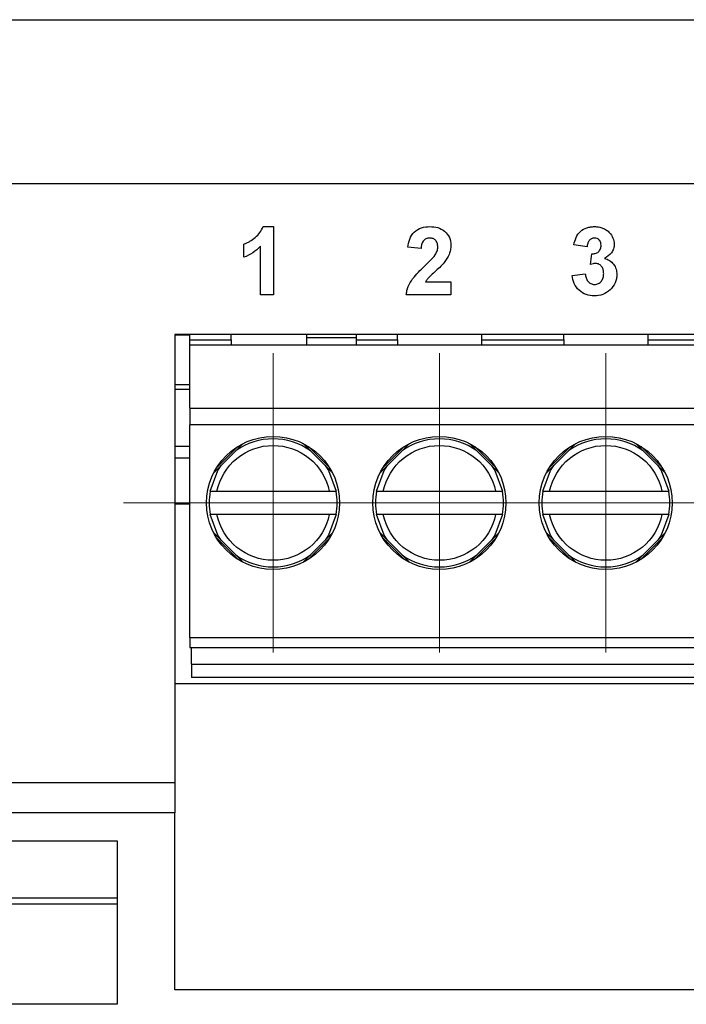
# Model space of a CAD drawing. Header units: millimetres. Extents: x -0.39 to 0.76, y -0.29 to 0.59.
# Tile 31 of 137: x 0.1886 to 0.2087, y 0.0951 to 0.1247. Entities that reach past the tile are written whole.
import ezdxf

# ---------------------------------------------------------------- set-up
doc = ezdxf.new("R2010")
doc.units = ezdxf.units.MM

# ---------------------------------------------------------------- blocks, each defined once
blk = doc.blocks.new('SW_CENTERMARKSYMBOL_5')
at = {"color": 0, "linetype": 'Continuous', "lineweight": 18}
for p, q in [((0, 0.0025), (0, 0.0045)), ((0, 0), (0, 0.0025)), ((-0.0025, 0), (-0.0045, 0)), ((0, 0), (-0.0025, 0)), ((0, 0), (0, -0.0025)), ((0, 0), (0.0025, 0)), ((0.0025, 0), (0.0045, 0)), ((0, -0.0025), (0, -0.0045))]:
    blk.add_line(p, q, dxfattribs=at)
blk = doc.blocks.new('SW_CENTERMARKSYMBOL_6')
at = {"color": 0, "linetype": 'Continuous', "lineweight": 18}
for p, q in [((0, 0.0025), (0, 0.0045)), ((0, 0), (0, 0.0025)), ((-0.0025, 0), (-0.0045, 0)), ((0, 0), (-0.0025, 0)), ((0, 0), (0, -0.0025)), ((0, 0), (0.0025, 0)), ((0.0025, 0), (0.0045, 0)), ((0, -0.0025), (0, -0.0045))]:
    blk.add_line(p, q, dxfattribs=at)
blk = doc.blocks.new('SW_CENTERMARKSYMBOL_7')
at = {"color": 0, "linetype": 'Continuous', "lineweight": 18}
for p, q in [((0, 0.0025), (0, 0.0045)), ((0, 0), (0, 0.0025)), ((-0.0025, 0), (-0.0045, 0)), ((0, 0), (-0.0025, 0)), ((0, 0), (0, -0.0025)), ((0, 0), (0.0025, 0)), ((0.0025, 0), (0.0045, 0)), ((0, -0.0025), (0, -0.0045))]:
    blk.add_line(p, q, dxfattribs=at)
blk = doc.blocks.new('SW_CENTERMARKSYMBOL_8')
at = {"color": 0, "linetype": 'Continuous', "lineweight": 18}
for p, q in [((0, 0.0025), (0, 0.0045)), ((0, 0), (0, 0.0025)), ((-0.0025, 0), (-0.0045, 0)), ((0, 0), (-0.0025, 0)), ((0, 0), (0, -0.0025)), ((0, 0), (0.0025, 0)), ((0.0025, 0), (0.0045, 0)), ((0, -0.0025), (0, -0.0045))]:
    blk.add_line(p, q, dxfattribs=at)

msp = doc.modelspace()

# ---------------------------------------------------------------- linework, layer by layer
at = {"color": 7, "linetype": 'Continuous', "lineweight": 25}
for p, q in [((0.144836, 0.124705), (0.266072, 0.124705)), ((0.175707, 0.119776), (0.218707, 0.119776)), ((0.19594, 0.118484), (0.196257, 0.118484)), ((0.200692, 0.117826), (0.200297, 0.117864)), ((0.20568, 0.117878), (0.205285, 0.117938)), ((0.205232, 0.117013), (0.205627, 0.117062)), ((0.200824, 0.116825), (0.201587, 0.116825)), ((0.196257, 0.11643), (0.195862, 0.11643)), ((0.201587, 0.11643), (0.200244, 0.11643)), ((0.218707, 0.115243), (0.193293, 0.115243)), ((0.193743, 0.11508), (0.193743, 0.115243)), ((0.194979, 0.11508), (0.194979, 0.115243)), ((0.197243, 0.115243), (0.197243, 0.115154)), ((0.197243, 0.115154), (0.198743, 0.115154)), ((0.197243, 0.115154), (0.197243, 0.11493)), ((0.198743, 0.115243), (0.198743, 0.115154)), ((0.198743, 0.115154), (0.198743, 0.11493)), ((0.199979, 0.11508), (0.199979, 0.115243)), ((0.202507, 0.115243), (0.202507, 0.11508)), ((0.204979, 0.11508), (0.204979, 0.115243)), ((0.207507, 0.115243), (0.207507, 0.11508)), ((0.193743, 0.11508), (0.194979, 0.11508)), ((0.193743, 0.11493), (0.193743, 0.11508)), ((0.193743, 0.11493), (0.258743, 0.11493)), ((0.193743, 0.11303), (0.193743, 0.11493)), ((0.194979, 0.11508), (0.194979, 0.11493)), ((0.199979, 0.11508), (0.199979, 0.11493)), ((0.202507, 0.11508), (0.204979, 0.11508)), ((0.202507, 0.11508), (0.202507, 0.11493)), ((0.204979, 0.11508), (0.204979, 0.11493)), ((0.207507, 0.11508), (0.209979, 0.11508)), ((0.207507, 0.11508), (0.207507, 0.11493)), ((0.193293, 0.113743), (0.193743, 0.113743)), ((0.193293, 0.113597), (0.193743, 0.113597)), ((0.193743, 0.11303), (0.258743, 0.11303)), ((0.193743, 0.11303), (0.193743, 0.11253)), ((0.258743, 0.11253), (0.193743, 0.11253)), ((0.193743, 0.10613), (0.193743, 0.11253)), ((0.193293, 0.111889), (0.193743, 0.111889)), ((0.194458, 0.111083), (0.195341, 0.111965)), ((0.197145, 0.111965), (0.198028, 0.111083)), ((0.199458, 0.111083), (0.200341, 0.111965)), ((0.202145, 0.111965), (0.203028, 0.111083)), ((0.204458, 0.111083), (0.205341, 0.111965)), ((0.207145, 0.111965), (0.208028, 0.111083)), ((0.195178, 0.111873), (0.19455, 0.111245)), ((0.197936, 0.111245), (0.197308, 0.111873)), ((0.200178, 0.111873), (0.19955, 0.111245)), ((0.202936, 0.111245), (0.202308, 0.111873)), ((0.205178, 0.111873), (0.20455, 0.111245)), ((0.207936, 0.111245), (0.207308, 0.111873)), ((0.193293, 0.111536), (0.193743, 0.111536)), ((0.194554, 0.11053), (0.197932, 0.11053)), ((0.199554, 0.11053), (0.202932, 0.11053)), ((0.204554, 0.11053), (0.207932, 0.11053)), ((0.193293, 0.110155), (0.193743, 0.110155)), ((0.197932, 0.10983), (0.194554, 0.10983)), ((0.202932, 0.10983), (0.199554, 0.10983)), ((0.207932, 0.10983), (0.204554, 0.10983)), ((0.195341, 0.108395), (0.194458, 0.109278)), ((0.198028, 0.109278), (0.197145, 0.108396)), ((0.200341, 0.108395), (0.199458, 0.109278)), ((0.203028, 0.109278), (0.202145, 0.108396)), ((0.205341, 0.108395), (0.204458, 0.109278)), ((0.208028, 0.109278), (0.207145, 0.108396)), ((0.19455, 0.109116), (0.195178, 0.108487)), ((0.197308, 0.108487), (0.197936, 0.109116)), ((0.19955, 0.109116), (0.200178, 0.108487)), ((0.202308, 0.108487), (0.202936, 0.109116)), ((0.20455, 0.109116), (0.205178, 0.108487)), ((0.207308, 0.108487), (0.207936, 0.109116)), ((0.193743, 0.10613), (0.258743, 0.10613)), ((0.193743, 0.10613), (0.193743, 0.10583)), ((0.193743, 0.10583), (0.258743, 0.10583)), ((0.193793, 0.10533), (0.193793, 0.10583)), ((0.193793, 0.10533), (0.258693, 0.10533)), ((0.193793, 0.10533), (0.193793, 0.10493)), ((0.258693, 0.10493), (0.193793, 0.10493)), ((0.258743, 0.104743), (0.193293, 0.104743)), ((0.173707, 0.101776), (0.193293, 0.101776)), ((0.193293, 0.101776), (0.193293, 0.10086)), ((0.193293, 0.10086), (0.173707, 0.10086)), ((0.193293, 0.095547), (0.193293, 0.10086)), ((0.175256, 0.100022), (0.191556, 0.100022)), ((0.191556, 0.100022), (0.191556, 0.095107)), ((0.175256, 0.098306), (0.191556, 0.098306)), ((0.191556, 0.098122), (0.175256, 0.098122)), ((0.22916, 0.095547), (0.193293, 0.095547)), ((0.191556, 0.095107), (0.175256, 0.095107))]:
    msp.add_line(p, q, dxfattribs=at)
at = {"color": 9, "linetype": 'Continuous', "lineweight": 25}
for p, q in [((0.193293, 0.115231), (0.193743, 0.115231)), ((0.198743, 0.11508), (0.199979, 0.11508))]:
    msp.add_line(p, q, dxfattribs=at)
at = {"color": 7, "linetype": 'Continuous', "lineweight": 25, "flags": 128}
for points in [[(0.19435, 0.11053), (0.194582, 0.111153), (0.194681, 0.111305)], [(0.197805, 0.111305), (0.197904, 0.111153), (0.198136, 0.11053)], [(0.19935, 0.11053), (0.199582, 0.111153), (0.199681, 0.111305)], [(0.202805, 0.111305), (0.202904, 0.111153), (0.203136, 0.11053)], [(0.20435, 0.11053), (0.204582, 0.111153), (0.204681, 0.111305)], [(0.207805, 0.111305), (0.207904, 0.111153), (0.208136, 0.11053)], [(0.194681, 0.109056), (0.194582, 0.109208), (0.19435, 0.10983)], [(0.198136, 0.10983), (0.197904, 0.109208), (0.197805, 0.109056)], [(0.199681, 0.109056), (0.199582, 0.109208), (0.19935, 0.10983)], [(0.203136, 0.10983), (0.202904, 0.109208), (0.202805, 0.109056)], [(0.204681, 0.109056), (0.204582, 0.109208), (0.20435, 0.10983)], [(0.208136, 0.10983), (0.207904, 0.109208), (0.207805, 0.109056)]]:
    msp.add_lwpolyline(points, dxfattribs=at)
at = {"color": 7, "linetype": 'Continuous', "lineweight": 25}
for centre in [(0.196243, 0.11018), (0.201243, 0.11018), (0.206243, 0.11018)]:
    msp.add_circle(centre, 0.002, dxfattribs=at)
for centre, radius, start, end in [((0.196243, 0.11018), 0.001925, 54.244074, 125.755926), ((0.201243, 0.11018), 0.001925, 54.244074, 125.755926), ((0.206243, 0.11018), 0.001925, 54.244074, 125.755926), ((0.196243, 0.11018), 0.0019250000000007, 169.524318, 190.475682), ((0.196243, 0.11018), 0.0019250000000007, 349.524318, 10.475682), ((0.201243, 0.11018), 0.0019250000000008, 169.524318, 190.475682), ((0.201243, 0.11018), 0.0019250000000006, 349.524318, 10.475682), ((0.206243, 0.11018), 0.0019250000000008, 169.524318, 190.475682), ((0.206243, 0.11018), 0.0019250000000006, 349.524318, 10.475682), ((0.196243, 0.11018), 0.001925, 234.244074, 305.755926), ((0.201243, 0.11018), 0.001925, 234.244074, 305.755926), ((0.206243, 0.11018), 0.001925, 234.244074, 305.755926)]:
    msp.add_arc(centre, radius, start, end, dxfattribs=at)
for points, knots in [([(0.1953611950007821, 0.1179574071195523), (0.1953927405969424, 0.1179692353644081), (0.1954242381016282, 0.1179811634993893), (0.1954846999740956, 0.1180102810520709), (0.1955139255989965, 0.1180269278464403), (0.1956001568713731, 0.1180798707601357), (0.1956547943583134, 0.1181191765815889), (0.1957586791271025, 0.1182052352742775), (0.1958058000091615, 0.1182525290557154), (0.1958845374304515, 0.118360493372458), (0.1959161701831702, 0.1184209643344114), (0.1959398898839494, 0.1184842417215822)], [0, 0, 0, 0, 0.125, 0.125, 0.25, 0.25, 0.5, 0.5, 0.75, 0.75, 1, 1, 1, 1]), ([(0.2002965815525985, 0.1178643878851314), (0.2003065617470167, 0.1179481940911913), (0.2003208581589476, 0.118030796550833), (0.2003797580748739, 0.118187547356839), (0.2004243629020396, 0.118262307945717), (0.2005493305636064, 0.1183780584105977), (0.2006259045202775, 0.1184198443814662), (0.2007865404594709, 0.118473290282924), (0.2008713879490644, 0.1184831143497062), (0.2009567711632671, 0.1184842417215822)], [0, 0, 0, 0, 0.25, 0.25, 0.5, 0.5, 0.75, 0.75, 1, 1, 1, 1]), ([(0.2009567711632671, 0.1184842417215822), (0.201035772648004, 0.1184827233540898), (0.2011138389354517, 0.1184754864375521), (0.2012652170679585, 0.1184319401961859), (0.2013364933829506, 0.1183947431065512), (0.2014580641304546, 0.1182915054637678), (0.2015074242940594, 0.1182277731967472), (0.2015729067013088, 0.1180843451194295), (0.2015857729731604, 0.1180047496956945), (0.2015873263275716, 0.1179253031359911)], [0, 0, 0, 0, 0.25, 0.25, 0.5, 0.5, 0.75, 0.75, 1, 1, 1, 1]), ([(0.2052846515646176, 0.1179376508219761), (0.2053006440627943, 0.1180117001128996), (0.2053190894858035, 0.1180849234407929), (0.2053799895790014, 0.1182232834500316), (0.2054226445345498, 0.1182874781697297), (0.2055377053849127, 0.1183884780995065), (0.2056056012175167, 0.1184250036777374), (0.2057133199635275, 0.1184615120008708), (0.2057500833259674, 0.1184705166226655), (0.2058254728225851, 0.1184816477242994), (0.205863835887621, 0.11848309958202), (0.2059020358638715, 0.1184842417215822)], [0, 0, 0, 0, 0.2500000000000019, 0.2500000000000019, 0.5000000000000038, 0.5000000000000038, 0.7500000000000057, 0.7500000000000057, 0.8750000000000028, 0.8750000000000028, 1, 1, 1, 1]), ([(0.2059020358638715, 0.1184842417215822), (0.2059442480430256, 0.1184832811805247), (0.2059863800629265, 0.1184813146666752), (0.2060698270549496, 0.1184671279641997), (0.2061102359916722, 0.1184562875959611), (0.2061880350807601, 0.1184260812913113), (0.2062257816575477, 0.1184061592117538), (0.2062950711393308, 0.1183582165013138), (0.2063259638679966, 0.1183296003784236), (0.2063556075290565, 0.118299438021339)], [0, 0, 0, 0, 0.25, 0.25, 0.5, 0.5, 0.75, 0.75, 1, 1, 1, 1]), ([(0.2009485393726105, 0.1181417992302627), (0.200910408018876, 0.1181400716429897), (0.2008724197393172, 0.1181359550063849), (0.2008024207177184, 0.1181031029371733), (0.2007723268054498, 0.1180773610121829), (0.2007079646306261, 0.1179822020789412), (0.2006968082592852, 0.1179024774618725), (0.2006917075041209, 0.1178256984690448)], [0, 0, 0, 0, 0.25, 0.25, 0.5, 0.5, 1, 1, 1, 1]), ([(0.2011922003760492, 0.1178722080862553), (0.2011909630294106, 0.1179064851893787), (0.2011891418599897, 0.1179406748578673), (0.2011711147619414, 0.118006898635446), (0.2011555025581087, 0.1180386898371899), (0.2011108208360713, 0.1180914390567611), (0.2010819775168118, 0.1181119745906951), (0.2010182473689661, 0.1181371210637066), (0.2009830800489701, 0.1181401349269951), (0.2009485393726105, 0.1181417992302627)], [0, 0, 0, 0, 0.25, 0.25, 0.5, 0.5, 0.75, 0.75, 1, 1, 1, 1]), ([(0.2059053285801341, 0.1181417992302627), (0.20587340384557, 0.1181402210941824), (0.20584182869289, 0.1181346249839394), (0.2057848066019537, 0.1181050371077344), (0.205760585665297, 0.1180830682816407), (0.2057220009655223, 0.1180322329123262), (0.2057079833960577, 0.1180026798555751), (0.2056888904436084, 0.1179418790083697), (0.2056841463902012, 0.1179101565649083), (0.2056797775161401, 0.1178783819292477)], [0, 0, 0, 0, 0.25, 0.25, 0.5, 0.5, 0.75, 0.75, 1, 1, 1, 1]), ([(0.2061012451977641, 0.1179228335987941), (0.2061002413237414, 0.1179503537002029), (0.2060984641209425, 0.1179777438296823), (0.2060829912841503, 0.1180305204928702), (0.2060701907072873, 0.1180556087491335), (0.2060342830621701, 0.1180983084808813), (0.206011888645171, 0.1181155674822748), (0.2059612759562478, 0.1181375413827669), (0.2059331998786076, 0.1181405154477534), (0.2059053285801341, 0.1181417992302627)], [0, 0, 0, 0, 0.25, 0.25, 0.5, 0.5, 0.75, 0.75, 1, 1, 1, 1]), ([(0.2063556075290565, 0.118299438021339), (0.2063978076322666, 0.118252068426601), (0.206435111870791, 0.1181997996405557), (0.2064842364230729, 0.118084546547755), (0.2064948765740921, 0.1180208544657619), (0.2064963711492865, 0.1179574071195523)], [0, 0, 0, 0, 0.5, 0.5, 1, 1, 1, 1]), ([(0.1958616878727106, 0.1178923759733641), (0.1957908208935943, 0.1178204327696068), (0.1957144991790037, 0.1177537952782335), (0.195545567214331, 0.1176427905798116), (0.1954553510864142, 0.117598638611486), (0.1953611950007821, 0.1175622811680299)], [0, 0, 0, 0, 0.5, 0.5, 1, 1, 1, 1]), ([(0.2011139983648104, 0.1176347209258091), (0.2011358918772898, 0.1176710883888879), (0.2011569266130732, 0.1177081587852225), (0.2011848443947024, 0.1177884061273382), (0.2011900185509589, 0.1178300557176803), (0.2011922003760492, 0.1178722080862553)], [0, 0, 0, 0, 0.5, 0.5, 1, 1, 1, 1]), ([(0.2015873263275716, 0.1179253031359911), (0.201586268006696, 0.1178781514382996), (0.201582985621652, 0.1178312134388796), (0.201564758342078, 0.1177384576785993), (0.201550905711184, 0.1176938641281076), (0.2014976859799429, 0.1175645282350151), (0.2014449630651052, 0.1174851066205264), (0.2013881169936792, 0.1174099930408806)], [0, 0, 0, 0, 0.2499999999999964, 0.2499999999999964, 0.4999999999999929, 0.4999999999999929, 1, 1, 1, 1]), ([(0.2058221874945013, 0.1176676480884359), (0.2058580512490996, 0.1176670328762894), (0.2058936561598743, 0.1176687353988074), (0.2059630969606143, 0.1176879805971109), (0.205996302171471, 0.1177041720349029), (0.2060497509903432, 0.1177521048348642), (0.2060703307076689, 0.1177829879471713), (0.2060964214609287, 0.117850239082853), (0.2060995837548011, 0.1178867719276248), (0.2061012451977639, 0.1179228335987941)], [0, 0, 0, 0, 0.25, 0.25, 0.5, 0.5, 0.75, 0.75, 1, 1, 1, 1]), ([(0.2064963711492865, 0.1179574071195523), (0.2064946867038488, 0.1179112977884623), (0.2064899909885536, 0.1178657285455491), (0.2064611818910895, 0.1177780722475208), (0.2064398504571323, 0.1177367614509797), (0.2063579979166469, 0.1176260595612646), (0.2062809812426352, 0.1175718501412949), (0.2062008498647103, 0.1175256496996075)], [0, 0, 0, 0, 0.2499999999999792, 0.2499999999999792, 0.4999999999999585, 0.4999999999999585, 1, 1, 1, 1]), ([(0.2007995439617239, 0.1173029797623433), (0.2008544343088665, 0.1173559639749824), (0.2009093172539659, 0.1174089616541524), (0.2010163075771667, 0.1175177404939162), (0.2010695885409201, 0.1175723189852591), (0.2011139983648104, 0.1176347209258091)], [0, 0, 0, 0, 0.5, 0.5, 1, 1, 1, 1]), ([(0.2062008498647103, 0.1175256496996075), (0.2062547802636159, 0.1175126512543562), (0.2063064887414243, 0.1174941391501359), (0.2064016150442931, 0.1174365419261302), (0.2064420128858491, 0.1173990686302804), (0.206509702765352, 0.1173115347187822), (0.2065354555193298, 0.1172621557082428), (0.2065683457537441, 0.1171557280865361), (0.2065740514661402, 0.1171007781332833), (0.2065753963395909, 0.1170453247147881)], [0, 0, 0, 0, 0.25, 0.25, 0.5, 0.5, 0.75, 0.75, 1, 1, 1, 1]), ([(0.2002438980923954, 0.1164295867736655), (0.2002498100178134, 0.1164734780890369), (0.2002560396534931, 0.1165172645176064), (0.2002772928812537, 0.1166019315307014), (0.2002911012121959, 0.1166432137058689), (0.2003396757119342, 0.1167646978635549), (0.2003848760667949, 0.1168423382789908), (0.2005437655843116, 0.1170552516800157), (0.2006716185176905, 0.117179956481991), (0.2007995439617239, 0.1173029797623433)], [0, 0, 0, 0, 0.1250000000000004, 0.1250000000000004, 0.2500000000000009, 0.2500000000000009, 0.4999999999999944, 0.4999999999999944, 1, 1, 1, 1]), ([(0.2013881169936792, 0.1174099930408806), (0.2013034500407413, 0.1173033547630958), (0.2012005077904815, 0.117213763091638), (0.2010495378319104, 0.1170768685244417), (0.2009997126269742, 0.1170307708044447), (0.2009268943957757, 0.116959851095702), (0.2009035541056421, 0.1169353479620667), (0.2008605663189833, 0.1168829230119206), (0.2008418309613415, 0.1168541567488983), (0.2008238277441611, 0.1168247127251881)], [0, 0, 0, 0, 0.5000000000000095, 0.5000000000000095, 0.7500000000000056, 0.7500000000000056, 0.8750000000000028, 0.8750000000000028, 1, 1, 1, 1]), ([(0.2059419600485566, 0.1173778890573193), (0.2059285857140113, 0.1173775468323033), (0.2059151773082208, 0.1173771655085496), (0.2059018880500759, 0.1173756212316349), (0.2058885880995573, 0.1173740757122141), (0.2058753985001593, 0.1173716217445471), (0.2058622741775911, 0.1173689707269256), (0.2058362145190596, 0.117363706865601), (0.2058105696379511, 0.1173564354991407), (0.2057851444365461, 0.1173486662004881)], [0, 0, 0, 0, 4.0136141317e-05, 4.0136141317e-05, 4.0136141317e-05, 8.02857957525e-05, 8.02857957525e-05, 8.02857957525e-05, 0.0001600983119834, 0.0001600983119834, 0.0001600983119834, 0.0001600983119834]), ([(0.2061802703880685, 0.1170712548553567), (0.2061788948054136, 0.1171072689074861), (0.2061769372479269, 0.1171431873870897), (0.2061600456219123, 0.1172128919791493), (0.2061456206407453, 0.117247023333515), (0.2061041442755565, 0.1173062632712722), (0.2060779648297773, 0.1173321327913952), (0.206015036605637, 0.1173691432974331), (0.2059785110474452, 0.1173754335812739), (0.2059419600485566, 0.1173778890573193)], [0, 0, 0, 0, 0.25, 0.25, 0.5, 0.5, 0.75, 0.75, 1, 1, 1, 1]), ([(0.2058966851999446, 0.1164032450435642), (0.2058133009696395, 0.116404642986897), (0.205731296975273, 0.1164151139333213), (0.2055733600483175, 0.1164713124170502), (0.205501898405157, 0.1165156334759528), (0.2053802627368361, 0.1166290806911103), (0.2053305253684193, 0.1166980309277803), (0.2052607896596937, 0.1168479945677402), (0.2052421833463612, 0.1169303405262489), (0.2052319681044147, 0.1170132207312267)], [0, 0, 0, 0, 0.25, 0.25, 0.5, 0.5, 0.75, 0.75, 1, 1, 1, 1]), ([(0.2056270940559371, 0.1170617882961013), (0.2056324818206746, 0.1170234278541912), (0.2056386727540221, 0.1169853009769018), (0.2056631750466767, 0.1169125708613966), (0.2056801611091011, 0.1168766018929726), (0.2057279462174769, 0.1168154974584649), (0.2057580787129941, 0.1167893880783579), (0.2058099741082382, 0.1167628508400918), (0.2058285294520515, 0.1167558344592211), (0.2058661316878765, 0.1167475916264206), (0.205885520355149, 0.1167466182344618), (0.2059049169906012, 0.1167456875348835)], [0, 0, 0, 0, 0.2499999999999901, 0.2499999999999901, 0.4999999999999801, 0.4999999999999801, 0.7499999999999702, 0.7499999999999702, 0.8749999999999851, 0.8749999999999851, 1, 1, 1, 1]), ([(0.2065753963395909, 0.1170453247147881), (0.2065744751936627, 0.1170016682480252), (0.2065715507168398, 0.116958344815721), (0.2065541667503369, 0.116873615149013), (0.2065415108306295, 0.1168312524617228), (0.2064886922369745, 0.1167125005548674), (0.2064355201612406, 0.1166418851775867), (0.2063087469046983, 0.1165237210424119), (0.2062335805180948, 0.1164763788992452), (0.2060719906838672, 0.1164165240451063), (0.2059839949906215, 0.1164050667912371), (0.2058966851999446, 0.1164032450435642)], [0, 0, 0, 0, 0.1249999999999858, 0.1249999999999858, 0.2499999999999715, 0.2499999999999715, 0.499999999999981, 0.499999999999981, 0.7499999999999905, 0.7499999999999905, 1, 1, 1, 1]), ([(0.2059049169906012, 0.1167456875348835), (0.2059447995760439, 0.1167465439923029), (0.2059845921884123, 0.116754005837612), (0.2060556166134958, 0.116789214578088), (0.2060871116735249, 0.116815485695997), (0.206136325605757, 0.1168778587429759), (0.2061545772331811, 0.1169144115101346), (0.2061759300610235, 0.1169909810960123), (0.2061795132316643, 0.1170312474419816), (0.2061802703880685, 0.1170712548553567)], [0, 0, 0, 0, 0.25, 0.25, 0.5, 0.5, 0.75, 0.75, 1, 1, 1, 1]), ([(0.1945538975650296, 0.1105303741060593), (0.1946343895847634, 0.1109188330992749), (0.1948463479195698, 0.1112677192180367), (0.1954616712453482, 0.111768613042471), (0.1958463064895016, 0.1119053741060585), (0.1966397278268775, 0.1119053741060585), (0.197024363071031, 0.111768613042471), (0.1976396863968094, 0.1112677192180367), (0.1978516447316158, 0.1109188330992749), (0.1979321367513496, 0.1105303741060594)], [0, 0, 0, 0, 0.2499999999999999, 0.2499999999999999, 0.4999999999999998, 0.4999999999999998, 0.7499999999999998, 0.7499999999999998, 1, 1, 1, 1]), ([(0.1995538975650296, 0.1105303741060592), (0.1996343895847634, 0.1109188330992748), (0.1998463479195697, 0.1112677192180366), (0.2004616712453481, 0.1117686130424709), (0.2008463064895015, 0.1119053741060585), (0.2016397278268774, 0.1119053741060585), (0.2020243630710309, 0.111768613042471), (0.2026396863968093, 0.1112677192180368), (0.2028516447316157, 0.110918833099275), (0.2029321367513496, 0.1105303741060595)], [0, 0, 0, 0, 0.25, 0.25, 0.4999999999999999, 0.4999999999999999, 0.75, 0.75, 0.9999999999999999, 0.9999999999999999, 0.9999999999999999, 0.9999999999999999]), ([(0.2045538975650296, 0.1105303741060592), (0.2046343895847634, 0.1109188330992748), (0.2048463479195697, 0.1112677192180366), (0.2054616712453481, 0.1117686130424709), (0.2058463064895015, 0.1119053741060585), (0.2066397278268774, 0.1119053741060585), (0.2070243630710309, 0.111768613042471), (0.2076396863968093, 0.1112677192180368), (0.2078516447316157, 0.110918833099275), (0.2079321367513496, 0.1105303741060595)], [0, 0, 0, 0, 0.25, 0.25, 0.4999999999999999, 0.4999999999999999, 0.75, 0.75, 0.9999999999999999, 0.9999999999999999, 0.9999999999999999, 0.9999999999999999]), ([(0.194350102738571, 0.1105303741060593), (0.194350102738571, 0.1105303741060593), (0.1943726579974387, 0.1105303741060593), (0.1944481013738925, 0.1105303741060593), (0.194500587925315, 0.1105303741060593), (0.1945538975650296, 0.1105303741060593)], [0, 0, 0, 0, 0.5, 0.5, 1, 1, 1, 1]), ([(0.1979321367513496, 0.1105303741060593), (0.1979854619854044, 0.1105303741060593), (0.1980377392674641, 0.1105303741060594), (0.1981133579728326, 0.1105303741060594), (0.1981359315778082, 0.1105303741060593), (0.1981359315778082, 0.1105303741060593)], [0, 0, 0, 0, 0.5, 0.5, 1, 1, 1, 1]), ([(0.199350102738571, 0.1105303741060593), (0.199350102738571, 0.1105303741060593), (0.1993726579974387, 0.1105303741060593), (0.1994481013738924, 0.1105303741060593), (0.1995005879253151, 0.1105303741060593), (0.1995538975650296, 0.1105303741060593)], [0, 0, 0, 0, 0.5, 0.5, 1, 1, 1, 1]), ([(0.2029321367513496, 0.1105303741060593), (0.2029854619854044, 0.1105303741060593), (0.2030377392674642, 0.1105303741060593), (0.2031133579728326, 0.1105303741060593), (0.2031359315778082, 0.1105303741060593), (0.2031359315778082, 0.1105303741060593)], [0, 0, 0, 0, 0.5, 0.5, 1, 1, 1, 1]), ([(0.204350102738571, 0.1105303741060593), (0.204350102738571, 0.1105303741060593), (0.2043726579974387, 0.1105303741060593), (0.2044481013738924, 0.1105303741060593), (0.2045005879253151, 0.1105303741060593), (0.2045538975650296, 0.1105303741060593)], [0, 0, 0, 0, 0.5, 0.5, 1, 1, 1, 1]), ([(0.2079321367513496, 0.1105303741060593), (0.2079854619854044, 0.1105303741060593), (0.2080377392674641, 0.1105303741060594), (0.2081133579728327, 0.1105303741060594), (0.2081359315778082, 0.1105303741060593), (0.2081359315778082, 0.1105303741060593)], [0, 0, 0, 0, 0.5, 0.5, 1, 1, 1, 1]), ([(0.1945538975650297, 0.1098303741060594), (0.1945005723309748, 0.1098303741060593), (0.194448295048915, 0.1098303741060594), (0.1943726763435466, 0.1098303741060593), (0.194350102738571, 0.1098303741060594), (0.194350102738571, 0.1098303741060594)], [0, 0, 0, 0, 0.5, 0.5, 1, 1, 1, 1]), ([(0.1979321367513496, 0.1098303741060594), (0.1978516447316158, 0.1094419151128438), (0.1976396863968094, 0.109093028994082), (0.197024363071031, 0.1085921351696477), (0.1966397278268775, 0.1084553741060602), (0.1958463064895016, 0.1084553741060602), (0.1954616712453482, 0.1085921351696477), (0.1948463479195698, 0.109093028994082), (0.1946343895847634, 0.1094419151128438), (0.1945538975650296, 0.1098303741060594)], [0, 0, 0, 0, 0.25, 0.25, 0.5, 0.5, 0.75, 0.75, 1, 1, 1, 1]), ([(0.1981359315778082, 0.1098303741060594), (0.1981359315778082, 0.1098303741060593), (0.1981133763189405, 0.1098303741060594), (0.1980379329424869, 0.1098303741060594), (0.197985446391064, 0.1098303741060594), (0.1979321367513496, 0.1098303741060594)], [0, 0, 0, 0, 0.5, 0.5, 1, 1, 1, 1]), ([(0.1995538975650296, 0.1098303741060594), (0.1995005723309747, 0.1098303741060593), (0.199448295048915, 0.1098303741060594), (0.1993726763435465, 0.1098303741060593), (0.1993501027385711, 0.1098303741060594), (0.1993501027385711, 0.1098303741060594)], [0, 0, 0, 0, 0.5, 0.5, 1, 1, 1, 1]), ([(0.2029321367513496, 0.1098303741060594), (0.2028516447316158, 0.1094419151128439), (0.2026396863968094, 0.1090930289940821), (0.2020243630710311, 0.1085921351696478), (0.2016397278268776, 0.1084553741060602), (0.2008463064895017, 0.1084553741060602), (0.2004616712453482, 0.1085921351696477), (0.1998463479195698, 0.1090930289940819), (0.1996343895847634, 0.1094419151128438), (0.1995538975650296, 0.1098303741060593)], [0, 0, 0, 0, 0.25, 0.25, 0.5, 0.5, 0.75, 0.75, 1, 1, 1, 1]), ([(0.2031359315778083, 0.1098303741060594), (0.2031359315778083, 0.1098303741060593), (0.2031133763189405, 0.1098303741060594), (0.203037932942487, 0.1098303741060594), (0.202985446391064, 0.1098303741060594), (0.2029321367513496, 0.1098303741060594)], [0, 0, 0, 0, 0.5, 0.5, 1, 1, 1, 1]), ([(0.2045538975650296, 0.1098303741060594), (0.2045005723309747, 0.1098303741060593), (0.204448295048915, 0.1098303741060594), (0.2043726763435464, 0.1098303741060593), (0.2043501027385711, 0.1098303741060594), (0.2043501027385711, 0.1098303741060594)], [0, 0, 0, 0, 0.5, 0.5, 1, 1, 1, 1]), ([(0.2079321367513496, 0.1098303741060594), (0.2078516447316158, 0.1094419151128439), (0.2076396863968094, 0.1090930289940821), (0.2070243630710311, 0.1085921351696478), (0.2066397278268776, 0.1084553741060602), (0.2058463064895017, 0.1084553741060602), (0.2054616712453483, 0.1085921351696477), (0.2048463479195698, 0.1090930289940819), (0.2046343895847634, 0.1094419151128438), (0.2045538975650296, 0.1098303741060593)], [0, 0, 0, 0, 0.25, 0.25, 0.5, 0.5, 0.75, 0.75, 1, 1, 1, 1]), ([(0.2081359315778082, 0.1098303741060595), (0.2081359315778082, 0.1098303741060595), (0.2081133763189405, 0.1098303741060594), (0.2080379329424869, 0.1098303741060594), (0.2079854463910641, 0.1098303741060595), (0.2079321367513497, 0.1098303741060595)], [0, 0, 0, 0, 0.5, 0.5, 1, 1, 1, 1])]:
    msp.add_open_spline(points, degree=3, knots=knots, dxfattribs=at)
for points in [[(0.196256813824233, 0.1184842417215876), (0.196256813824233, 0.1177993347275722), (0.196256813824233, 0.1171144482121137), (0.196256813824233, 0.1164295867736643)], [(0.1953611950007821, 0.1175622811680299), (0.1953611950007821, 0.1176939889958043), (0.1953611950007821, 0.1178256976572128), (0.1953611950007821, 0.1179574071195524)], [(0.1958616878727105, 0.1164295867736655), (0.1958616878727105, 0.1169171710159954), (0.1958616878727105, 0.1174047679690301), (0.1958616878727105, 0.1178923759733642)], [(0.2057851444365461, 0.1173486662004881), (0.2057974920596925, 0.1174549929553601), (0.2058098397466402, 0.1175613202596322), (0.2058221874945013, 0.1176676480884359)], [(0.2015873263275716, 0.1168247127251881), (0.2015873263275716, 0.1166930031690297), (0.2015873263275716, 0.1165612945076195), (0.2015873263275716, 0.1164295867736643)], [(0.1932930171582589, 0.1152430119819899), (0.1932930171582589, 0.1107525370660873), (0.1932930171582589, 0.1062632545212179), (0.1932930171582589, 0.101776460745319)]]:
    msp.add_open_spline(points, degree=3, dxfattribs=at)

# ---------------------------------------------------------------- block references
at = {"color": 7, "linetype": 'Continuous', "lineweight": 0}
for name, p in [('SW_CENTERMARKSYMBOL_5', (0.196243, 0.11018)), ('SW_CENTERMARKSYMBOL_6', (0.201243, 0.11018)), ('SW_CENTERMARKSYMBOL_7', (0.206243, 0.11018)), ('SW_CENTERMARKSYMBOL_8', (0.211243, 0.11018))]:
    msp.add_blockref(name, p, dxfattribs=at)

doc.saveas('drawing.dxf')
